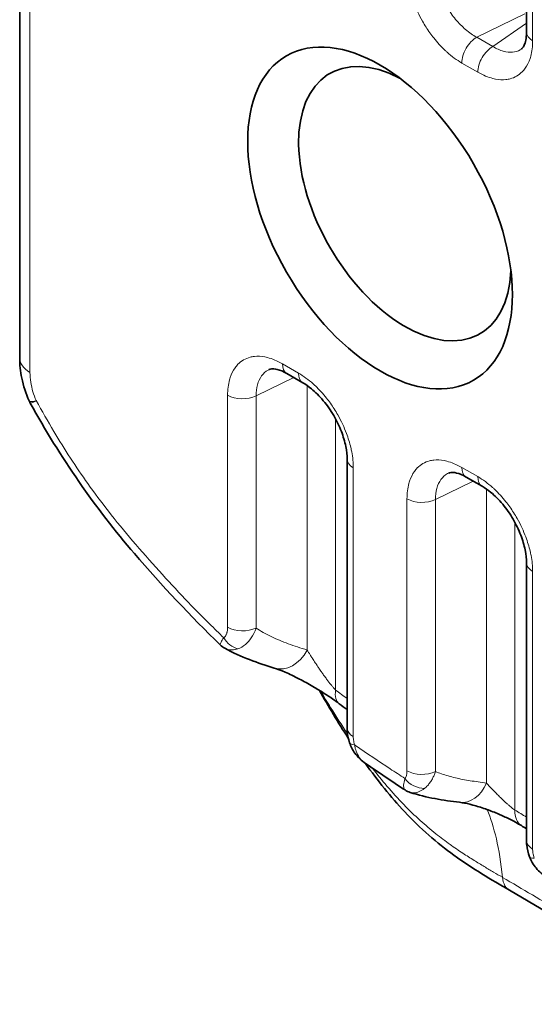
# Model space of a CAD drawing. Header units: millimetres. Extents: x 5 to 415, y 5 to 292.
# Tile 168 of 199: x 350.78 to 354.45, y 253.17 to 260.18. Entities that reach past the tile are written whole.
import ezdxf

# ---------------------------------------------------------------- set-up
doc = ezdxf.new("R2010")
doc.units = ezdxf.units.MM
doc.layers.add('Sichtbar (ISO)', color=7, linetype='Continuous', lineweight=35)
doc.layers.add('Sichtbar schmal (ISO)', color=7, linetype='Continuous', lineweight=18)

msp = doc.modelspace()

# ---------------------------------------------------------------- linework, layer by layer
at = {"layer": 'Sichtbar (ISO)'}
for p, q in [((350.78388583, 257.77132799), (350.78388583, 262.84550855)), ((354.39311023, 262.07717453), (354.39311023, 260.09014824)), ((353.67301404, 260.13431071), (353.67300339, 260.13430545)), ((352.68620124, 257.6618065), (352.80033784, 257.59590971)), ((353.1157393, 257.05133534), (353.1157393, 255.13840083)), ((353.96357216, 256.92431605), (354.07770876, 256.85841926)), ((354.39311023, 256.3138449), (354.39311023, 254.33799789)), ((352.77750207, 255.7098804), (352.77750501, 255.70987664)), ((353.56465348, 254.67977334), (353.56466661, 254.67976905))]:
    msp.add_line(p, q, dxfattribs=at)
msp.add_arc((351.07870564, 257.57059858), 0.25, 204.530220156, 208.832180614, dxfattribs=at)
msp.add_ellipse((353.35031182, 258.76818789), major_axis=(0.66641261, -1.15426051), ratio=0.5773502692, dxfattribs=at)
for centre, major_axis, ratio, start_param, end_param in [((353.52684625, 258.8701101), (0.53487062, -0.92642309), 0.5773502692, 2.4050427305, 7.0197352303), ((352.67047503, 255.80356313), (-0.07326569, -0.2390233), 0.7655221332, 6.2831434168, 6.2833471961), ((354.48780421, 254.65611303), (-0.13097607, -0.21294429), 0.5581912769, 6.282743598, 6.2831851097)]:
    msp.add_ellipse(centre, major_axis=major_axis, ratio=ratio, start_param=start_param, end_param=end_param, dxfattribs=at)
for points, knots in [([(354.35654084, 259.97024966), (354.36212602, 259.97409432), (354.36917489, 259.98070605), (354.38100808, 260.00667927), (354.385077, 260.01887008), (354.39118581, 260.04976928), (354.39310679, 260.06893856), (354.39311023, 260.09015633)], [0.000016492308, 0.000016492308, 0.000016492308, 0.000016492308, 0.030858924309, 0.030858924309, 0.047860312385, 0.047860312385, 0.065857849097, 0.065857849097, 0.065857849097, 0.065857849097]), ([(350.8512763, 257.46679142), (350.82736181, 257.51917549), (350.80974403, 257.57435488), (350.78884121, 257.67655192), (350.78388591, 257.7245983), (350.78388583, 257.77132783)], [0, 0, 0, 0, 0.034685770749, 0.034685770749, 0.065316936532, 0.065316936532, 0.065316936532, 0.065316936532]), ([(352.68620867, 257.66180221), (352.66105813, 257.67631713), (352.6372742, 257.68584157), (352.6007101, 257.69510499), (352.58689946, 257.69563783), (352.57030957, 257.6939158), (352.56553959, 257.69231327), (352.56178414, 257.69049482)], [0, 0, 0, 0, 0.024576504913, 0.024576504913, 0.04772768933, 0.04772768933, 0.066758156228, 0.066758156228, 0.066758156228, 0.066758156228]), ([(353.1157393, 257.05133534), (353.11573566, 257.07863479), (353.11255185, 257.11008264), (353.09910254, 257.1768971), (353.0884613, 257.21322669), (353.05996418, 257.28721814), (353.04141078, 257.32576983), (352.99828595, 257.39968078), (352.97300218, 257.43583441), (352.91947761, 257.50015735), (352.89052306, 257.5291227), (352.84112015, 257.56985977), (352.82005494, 257.58452168), (352.80033784, 257.59590971)], [0, 0, 0, 0, 0.02314546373, 0.02314546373, 0.04709409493, 0.04709409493, 0.07235672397, 0.07235672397, 0.09843884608, 0.09843884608, 0.12462204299, 0.12462204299, 0.14388897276, 0.14388897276, 0.14388897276, 0.14388897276]), ([(352.21196572, 255.73019141), (352.00221841, 255.93241905), (351.79813414, 256.15063531), (351.32518839, 256.70038224), (351.07024762, 257.06756322), (350.85969709, 257.45003632)], [0, 0, 0, 0, 0.18694814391, 0.18694814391, 0.4490101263, 0.4490101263, 0.4490101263, 0.4490101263]), ([(353.9635796, 256.92431176), (353.93842906, 256.93882668), (353.91464512, 256.94835112), (353.87808102, 256.95761454), (353.86427038, 256.95814739), (353.8476805, 256.95642535), (353.84291051, 256.95482283), (353.83915506, 256.95300437)], [0, 0, 0, 0, 0.024576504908, 0.024576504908, 0.047727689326, 0.047727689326, 0.066758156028, 0.066758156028, 0.066758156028, 0.066758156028]), ([(354.39311023, 256.3138449), (354.39310659, 256.34114435), (354.38992278, 256.37259219), (354.37647347, 256.43940665), (354.36583223, 256.47573625), (354.33733511, 256.54972769), (354.3187817, 256.58827938), (354.27565687, 256.66219033), (354.2503731, 256.69834397), (354.19684854, 256.76266691), (354.16789399, 256.79163225), (354.11849107, 256.83236933), (354.09742587, 256.84703123), (354.07770876, 256.85841926)], [0, 0, 0, 0, 0.02314546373, 0.02314546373, 0.04709409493, 0.04709409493, 0.07235672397, 0.07235672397, 0.09843884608, 0.09843884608, 0.12462204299, 0.12462204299, 0.14388897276, 0.14388897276, 0.14388897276, 0.14388897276]), ([(353.06022434, 255.31057592), (353.04609223, 255.32117758), (353.03005108, 255.33265315), (352.9940171, 255.35748375), (352.97337467, 255.37114198), (352.92627478, 255.40120285), (352.8992433, 255.41773834), (352.8398959, 255.45257777), (352.80718513, 255.47074311), (352.73975255, 255.50591275), (352.70481029, 255.52257404), (352.64422918, 255.54850753), (352.61743391, 255.55834525), (352.59723896, 255.56453076)], [0.00001271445, 0.00001271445, 0.00001271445, 0.00001271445, 0.01285575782, 0.01285575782, 0.02773616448, 0.02773616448, 0.04647535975, 0.04647535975, 0.06970984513, 0.06970984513, 0.09711005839, 0.09711005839, 0.12343224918, 0.12343224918, 0.12343224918, 0.12343224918]), ([(353.13329944, 255.03234396), (353.12378548, 255.06086246), (353.11807457, 255.09041689), (353.11593564, 255.12562633), (353.11573914, 255.13202863), (353.11573923, 255.13840174)], [0, 0, 0, 0, 0.018270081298, 0.018270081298, 0.022340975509, 0.022340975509, 0.022340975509, 0.022340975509]), ([(353.24703067, 254.8854301), (353.21761776, 254.90566757), (353.19113779, 254.93112685), (353.15465068, 254.98214966), (353.14187058, 255.00665154), (353.13329943, 255.03234397)], [0, 0, 0, 0, 0.021646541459, 0.021646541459, 0.038008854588, 0.038008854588, 0.038008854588, 0.038008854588]), ([(354.27170021, 253.98381115), (354.14235045, 254.05885164), (354.00896361, 254.13647758), (353.7562752, 254.3195806), (353.63653103, 254.42381471), (353.42643283, 254.64718488), (353.33270972, 254.76441418), (353.24572372, 254.88633403)], [0.00005671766, 0.00005671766, 0.00005671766, 0.00005671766, 0.11019725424, 0.11019725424, 0.20998634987, 0.20998634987, 0.29965062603, 0.29965062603, 0.29965062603, 0.29965062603]), ([(354.35677565, 254.44320105), (354.34483292, 254.45055973), (354.33080597, 254.45868246), (354.29857464, 254.47634711), (354.27961466, 254.48613534), (354.23614315, 254.50730556), (354.2108741, 254.51877287), (354.15713662, 254.54143653), (354.12810696, 254.55262223), (354.06936542, 254.57315907), (354.03928322, 254.58237357), (353.98265838, 254.59738335), (353.95583967, 254.60303475), (353.92763176, 254.60760704), (353.92166089, 254.60846938), (353.91614725, 254.60917417)], [0, 0, 0, 0, 0.01144425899, 0.01144425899, 0.02478010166, 0.02478010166, 0.0411490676, 0.0411490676, 0.05983323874, 0.05983323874, 0.08073051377, 0.08073051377, 0.10325963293, 0.10325963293, 0.10981596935, 0.10981596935, 0.10981596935, 0.10981596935]), ([(354.41442547, 254.2218175), (354.40415116, 254.24945068), (354.39751006, 254.27829133), (354.39364174, 254.31705418), (354.39311005, 254.32756804), (354.3931102, 254.33799864)], [0, 0, 0, 0, 0.017844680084, 0.017844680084, 0.024500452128, 0.024500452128, 0.024500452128, 0.024500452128]), ([(354.54160299, 254.07445777), (354.51137691, 254.09220096), (354.48365448, 254.11523023), (354.44139906, 254.16569711), (354.42517297, 254.19291109), (354.41442546, 254.22181756)], [0, 0, 0, 0, 0.021184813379, 0.021184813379, 0.039775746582, 0.039775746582, 0.039775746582, 0.039775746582])]:
    msp.add_open_spline(points, degree=3, knots=knots, dxfattribs=at)
for points in [[(352.21198911, 255.73021324), (352.21199265, 255.73020988), (352.21199621, 255.73020654), (352.21199977, 255.73020321)], [(352.24547252, 255.70545513), (352.23333517, 255.71217152), (352.22198814, 255.72055465), (352.21201508, 255.730145)], [(352.24550578, 255.70543264), (352.2454939, 255.70543921), (352.24548202, 255.70544578), (352.24547014, 255.70545236)], [(352.59720167, 255.56454218), (352.48125251, 255.60008999), (352.35991159, 255.64220247), (352.24550851, 255.70543467)], [(353.12397903, 255.06575728), (353.05185665, 255.17711985), (352.98364386, 255.29107216), (352.91808847, 255.40603054)], [(353.1157393, 255.26925774), (353.09722347, 255.28290733), (353.07871724, 255.29667562), (353.06022436, 255.31057593)], [(353.24722213, 254.88535691), (353.24716887, 254.8853934), (353.24711564, 254.88542991), (353.24706244, 254.88546644)], [(353.52837244, 254.69715044), (353.4345937, 254.75845755), (353.34083842, 254.82104513), (353.24719061, 254.88531952)], [(353.52840526, 254.69719177), (353.5284184, 254.69718322), (353.52843155, 254.69717468), (353.52844472, 254.69716617)], [(353.56465348, 254.67977334), (353.55193839, 254.68392348), (353.53966599, 254.68979975), (353.52846995, 254.69708909)], [(353.91614665, 254.60917425), (353.80214807, 254.62374682), (353.6821783, 254.64143837), (353.5646665, 254.6797687)], [(354.39311023, 254.42089316), (354.38101605, 254.42830505), (354.368922, 254.43573014), (354.35682812, 254.44316875)], [(371.46927834, 244.0512349), (365.73583333, 247.36144284), (359.97458172, 250.65412641), (354.27170038, 253.98381145)]]:
    msp.add_open_spline(points, degree=3, dxfattribs=at)
at = {"layer": 'Sichtbar schmal (ISO)'}
for p, q in [((350.85710874, 257.66926611), (350.85710787, 262.74344829)), ((354.43704421, 262.01593729), (354.43704421, 260.028911)), ((354.03857239, 260.05484493), (354.38241345, 260.22142022)), ((354.39311023, 260.1543494), (354.15271614, 259.988944)), ((354.15271615, 259.988944), (354.03857239, 260.05484493)), ((354.04664991, 259.80523214), (353.93250615, 259.87113307)), ((352.65513522, 257.73047307), (352.76927899, 257.66457214)), ((352.46722297, 257.50168903), (352.73708865, 257.63242664)), ((352.83117225, 255.69299443), (352.83117119, 257.57615377)), ((352.26473935, 255.85499574), (352.26474093, 257.50679421)), ((352.46721531, 255.8498926), (352.46722297, 257.50168903)), ((353.03365699, 255.40835599), (353.03365671, 257.33811882)), ((353.15967328, 256.99010477), (353.15967324, 255.07716361)), ((353.93250615, 256.99298262), (354.04664991, 256.92708169)), ((353.93526781, 256.96680905), (353.9352683, 256.96680899)), ((354.01445957, 256.8949362), (353.74459601, 256.7641996)), ((354.10854208, 256.83866335), (354.10854332, 254.74658731)), ((353.54211185, 254.83351732), (353.54211185, 256.76930376)), ((353.74459601, 254.82841317), (353.74459601, 256.76419961)), ((354.31102762, 256.6006284), (354.31102766, 254.55403242)), ((354.43704421, 256.25261432), (354.43704421, 254.27676064)), ((352.29308504, 255.69386536), (352.29308986, 255.69386322)), ((352.85482706, 255.65528123), (352.85487104, 255.65520376))]:
    msp.add_line(p, q, dxfattribs=at)
for centre, major_axis, ratio, start_param, end_param in [((354.54311023, 260.09014824), (-0.15, 0), 0.5773502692, 0, 0.7853981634), ((354.03857216, 259.93237031), (-0.075, -0.12990381), 0.5773502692, 3.9269887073, 5.4977871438), ((354.15271593, 259.86646938), (0.075, 0.12990381), 0.5773502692, 0.7853960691, 2.3561944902), ((351.03388583, 257.77132799), (-0.25, 0), 0.5773502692, 0, 0.785395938), ((352.76120124, 257.79171031), (-0.075, -0.12990381), 0.5773502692, 5.4977871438, 6.2831853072), ((352.875345, 257.72580938), (-0.075, -0.12990381), 0.5773502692, 5.4977871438, 6.2830897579), ((352.875345, 257.72580938), (-0.075, -0.12990381), 0.5773502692, 0.6703407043, 0.6705430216), ((352.37080694, 257.56803145), (-0.15, 0), 0.5773502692, 0.7853981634, 2.2689096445), ((353.2657393, 257.05134201), (-0.15, 0), 0.5773502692, 0.0000769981, 0.7853981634), ((354.03857216, 257.05421987), (-0.075, -0.12990381), 0.5773502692, 5.4977871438, 6.2831853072), ((354.15271593, 256.98831893), (-0.075, -0.12990381), 0.5773502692, 5.4977871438, 6.2830897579), ((354.15271593, 256.98831893), (-0.075, -0.12990381), 0.5773502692, 0.6703407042, 0.6705430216), ((353.64817787, 256.830541), (-0.15, 0), 0.5773502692, 0.7853981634, 2.2689280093), ((354.54311023, 256.31385156), (-0.15, 0), 0.5773502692, 0.0000769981, 0.7853981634), ((352.37080694, 255.91623213), (-0.15, 0), 0.5773502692, 0.7853832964, 2.2688952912), ((352.34331122, 255.84197582), (-0.07570892, 0.12949193), 0.8165461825, 1.5663361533, 2.479479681), ((352.67047503, 255.80356313), (-0.07326569, -0.2390233), 0.7655221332, 0.0001618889, 1.334114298), ((353.21042703, 255.51042377), (-0.15019983, -0.19984997), 0.4847067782, 5.5622446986, 6.283155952), ((353.2657393, 255.13840083), (-0.15, 0), 0.5773502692, 0, 0.7853976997), ((353.27560274, 255.07977568), (-0.14230431, -0.04742871), 0.2723355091, 0.0000773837, 0.6436383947), ((353.64817787, 254.89475457), (0.15, 0), 0.5773502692, 3.926990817, 5.410520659), ((353.63357093, 254.84013305), (-0.11774873, 0.09292596), 0.7959966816, 1.2638417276, 2.3698331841), ((353.94784636, 254.85715636), (-0.03169954, -0.24798213), 0.7426759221, 6.2831844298, 7.4887110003), ((354.48780421, 254.65611303), (-0.13097607, -0.21294429), 0.5581912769, 5.5137720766, 6.282743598), ((354.54311023, 254.33799789), (-0.15, 0), 0.5773502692, 0, 0.7853981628), ((354.55497192, 254.27422624), (-0.14054367, -0.05241619), 0.2299267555, 6.2829547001, 6.9179817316)]:
    msp.add_ellipse(centre, major_axis=major_axis, ratio=ratio, start_param=start_param, end_param=end_param, dxfattribs=at)
for points, knots in [([(353.93250615, 259.87113307), (353.89598692, 259.8926596), (353.8612197, 259.9181909), (353.82783314, 259.9480325), (353.82263468, 259.95267899), (353.81747105, 259.95743338), (353.81234188, 259.962299), (353.78479804, 259.98842758), (353.75819561, 260.01766411), (353.7331205, 260.04927393), (353.7235371, 260.06135481), (353.71417562, 260.07378399), (353.70506299, 260.08651599), (353.68639269, 260.1126018), (353.6688139, 260.13994231), (353.65253148, 260.16860103), (353.64007292, 260.19052936), (353.62837711, 260.2132323), (353.61761194, 260.23667459), (353.6080612, 260.25747234), (353.5991399, 260.27887773), (353.59112218, 260.3003322), (353.57829173, 260.33466503), (353.56782982, 260.36909178), (353.55992549, 260.40143585), (353.55743386, 260.41163148), (353.55522763, 260.42161113), (353.55328689, 260.43140366), (353.54522363, 260.47208907), (353.54154013, 260.50963407), (353.54211185, 260.54560044)], [0, 0, 0, 0, 0.173054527, 0.173054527, 0.173054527, 0.2, 0.2, 0.2, 0.3446981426, 0.3446981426, 0.3446981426, 0.4, 0.4, 0.4, 0.5133045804, 0.5133045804, 0.5133045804, 0.6, 0.6, 0.6, 0.6769152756, 0.6769152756, 0.6769152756, 0.8, 0.8, 0.8, 0.83879925, 0.83879925, 0.83879925, 1, 1, 1, 1]), ([(354.03857239, 260.05484493), (354.01203473, 260.06920663), (353.98539303, 260.08765345), (353.95974766, 260.10945243), (353.93475959, 260.13069268), (353.91071744, 260.15511546), (353.88841955, 260.18189976), (353.86626469, 260.20851226), (353.84583178, 260.23745607), (353.82783828, 260.26774374), (353.80962386, 260.29840328), (353.7939091, 260.33043988), (353.78126105, 260.36271226), (353.76881999, 260.39445649), (353.75934608, 260.42642885), (353.75317366, 260.45754095), (353.74748314, 260.48622405), (353.74459873, 260.51417598), (353.74459601, 260.54049629)], [0.0000000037, 0.0000000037, 0.0000000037, 0.0000000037, 0.17315506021, 0.17315506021, 0.17315506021, 0.34187205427, 0.34187205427, 0.34187205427, 0.50950682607, 0.50950682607, 0.50950682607, 0.67919978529, 0.67919978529, 0.67919978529, 0.84611567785, 0.84611567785, 0.84611567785, 0.99999999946, 0.99999999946, 0.99999999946, 0.99999999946]), ([(354.43704421, 260.028911), (354.43696943, 259.98872116), (354.43248771, 259.95267264), (354.42364674, 259.92002289), (354.42208169, 259.91424316), (354.42037474, 259.90857425), (354.4185216, 259.90301529), (354.41000192, 259.87745829), (354.39855521, 259.85410526), (354.38425753, 259.83401759), (354.37787731, 259.82505363), (354.37093294, 259.81673932), (354.36346346, 259.80914349), (354.35125848, 259.79673206), (354.33763907, 259.78619703), (354.32297873, 259.77773429), (354.30856082, 259.76941149), (354.29313992, 259.76309183), (354.2771816, 259.75867523), (354.26706279, 259.75587476), (354.25670597, 259.75390105), (354.24608201, 259.75272553), (354.22291427, 259.75016207), (354.1984871, 259.75131664), (354.17225727, 259.75659557), (354.16605473, 259.75784387), (354.15975039, 259.75932195), (354.15334801, 259.761027), (354.1202598, 259.76983887), (354.08461607, 259.78456413), (354.04664991, 259.80523214)], [0, 0, 0, 0, 0.1699203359, 0.1699203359, 0.1699203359, 0.2, 0.2, 0.2, 0.338289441, 0.338289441, 0.338289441, 0.4, 0.4, 0.4, 0.5008337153, 0.5008337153, 0.5008337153, 0.6, 0.6, 0.6, 0.662879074, 0.662879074, 0.662879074, 0.8, 0.8, 0.8, 0.8324248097, 0.8324248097, 0.8324248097, 1, 1, 1, 1]), ([(354.35653158, 259.97024329), (354.35368186, 259.96828259), (354.33485172, 259.95643773), (354.29422934, 259.94401444), (354.22736773, 259.9510793), (354.1780893, 259.97331541), (354.15271615, 259.988944)], [0.4690822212, 0.4690822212, 0.4690822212, 0.4690822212, 0.49844882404, 0.65834685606, 0.8233253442, 0.99999998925, 0.99999998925, 0.99999998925, 0.99999998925]), ([(352.26474093, 257.50679421), (352.26481077, 257.54698119), (352.26929613, 257.58303182), (352.27813839, 257.61568231), (352.27970367, 257.62146218), (352.28141078, 257.62713117), (352.28326402, 257.6326902), (352.29178416, 257.65824747), (352.30323019, 257.6816001), (352.31752763, 257.70168763), (352.32390775, 257.71065153), (352.33085208, 257.71896582), (352.33832159, 257.72656167), (352.35052662, 257.73897312), (352.3641462, 257.74950826), (352.37880653, 257.75797099), (352.39322443, 257.76629378), (352.40864496, 257.77261322), (352.42460348, 257.77702994), (352.43472242, 257.77983048), (352.44507959, 257.7818044), (352.45570389, 257.78298012), (352.47887238, 257.78554401), (352.50329908, 257.78438916), (352.52952844, 257.77910996), (352.53573086, 257.7778616), (352.54203521, 257.77638352), (352.54843771, 257.77467855), (352.58152657, 257.76586705), (352.61716285, 257.75113749), (352.65513522, 257.73047307)], [0, 0, 0, 0, 0.1699203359, 0.1699203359, 0.1699203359, 0.2, 0.2, 0.2, 0.338289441, 0.338289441, 0.338289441, 0.4, 0.4, 0.4, 0.5008337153, 0.5008337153, 0.5008337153, 0.6, 0.6, 0.6, 0.662879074, 0.662879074, 0.662879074, 0.8, 0.8, 0.8, 0.8324248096, 0.8324248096, 0.8324248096, 1, 1, 1, 1]), ([(352.46722297, 257.50168903), (352.46722611, 257.53022951), (352.47403605, 257.58390138), (352.50382544, 257.64726231), (352.53767694, 257.6779027), (352.5588137, 257.68905582), (352.56177747, 257.69049159)], [0, 0, 0, 0, 0.16687974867, 0.33411370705, 0.49844882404, 0.52466173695, 0.52466173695, 0.52466173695, 0.52466173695]), ([(350.9019183, 257.46858225), (350.89270179, 257.48880578), (350.88477478, 257.50971243), (350.87815578, 257.53170994), (350.87153679, 257.55370745), (350.86622581, 257.57679581), (350.86261882, 257.59987559), (350.85901182, 257.62295537), (350.85710881, 257.64602658), (350.85710874, 257.66926608)], [0, 0, 0, 0, 0.3333333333, 0.3333333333, 0.3333333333, 0.6666666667, 0.6666666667, 0.6666666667, 1, 1, 1, 1]), ([(352.76927899, 257.66457214), (352.80579306, 257.64304263), (352.84056424, 257.61751361), (352.873952, 257.58767271), (352.87915065, 257.58302633), (352.88431443, 257.57827203), (352.88944371, 257.57340646), (352.91698813, 257.54727822), (352.94358982, 257.51804127), (352.96866464, 257.48643128), (352.97824793, 257.47435033), (352.98760937, 257.46192113), (352.99672202, 257.44918914), (353.01539235, 257.42310335), (353.03297151, 257.39576306), (353.04925394, 257.36710434), (353.0617125, 257.34517601), (353.07340784, 257.3224728), (353.08417314, 257.29903059), (353.093724, 257.2782329), (353.10264603, 257.25682794), (353.11066421, 257.23537373), (353.12349542, 257.20104134), (353.13395617, 257.16661392), (353.14185999, 257.13426955), (353.14435146, 257.12407383), (353.14655783, 257.11409426), (353.14849871, 257.10430181), (353.15656257, 257.06361675), (353.16024239, 257.02606963), (353.15967328, 256.99010477)], [0, 0, 0, 0, 0.173054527, 0.173054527, 0.173054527, 0.2, 0.2, 0.2, 0.3446981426, 0.3446981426, 0.3446981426, 0.4, 0.4, 0.4, 0.5133045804, 0.5133045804, 0.5133045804, 0.6, 0.6, 0.6, 0.6769152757, 0.6769152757, 0.6769152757, 0.8, 0.8, 0.8, 0.83879925, 0.83879925, 0.83879925, 1, 1, 1, 1]), ([(350.90190584, 257.46857849), (350.8864638, 257.46230581), (350.87217689, 257.46176599), (350.86322808, 257.4624487), (350.85633967, 257.46297422), (350.85247488, 257.4641524), (350.85127977, 257.46677842)], [0.00017248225, 0.00017248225, 0.00017248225, 0.00017248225, 0.33333333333, 0.33333333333, 0.33333333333, 0.58978657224, 0.58978657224, 0.58978657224, 0.58978657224]), ([(350.85969721, 257.45003592), (350.85998608, 257.44951071), (350.86299174, 257.45077792), (350.86914275, 257.45297849), (350.87655019, 257.45562854), (350.88867212, 257.45971845), (350.90191904, 257.46858102)], [0.3899468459, 0.3899468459, 0.3899468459, 0.3899468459, 0.66666666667, 0.66666666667, 0.66666666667, 0.99990957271, 0.99990957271, 0.99990957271, 0.99990957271]), ([(352.23723816, 255.78073383), (352.20308725, 255.81333654), (352.11082699, 255.90297407), (351.95704454, 256.06002802), (351.77413421, 256.2577079), (351.59019714, 256.4656201), (351.420235, 256.67258266), (351.27275892, 256.86933369), (351.14369118, 257.05895776), (351.02126704, 257.25581377), (350.94275758, 257.39436788), (350.9019183, 257.46858225)], [0, 0, 0, 0, 0.06827542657, 0.18529020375, 0.31328126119, 0.44631391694, 0.57241618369, 0.68461379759, 0.78475678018, 0.88599937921, 0.9999999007, 0.9999999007, 0.9999999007, 0.9999999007]), ([(353.54211185, 256.76930376), (353.5421817, 256.80949075), (353.54666705, 256.84554137), (353.55550932, 256.87819187), (353.55707459, 256.88397173), (353.5587817, 256.88964073), (353.56063494, 256.89519975), (353.56915509, 256.92075702), (353.58060112, 256.94410965), (353.59489856, 256.96419718), (353.60127867, 256.97316108), (353.608223, 256.98147538), (353.61569252, 256.98907122), (353.62789754, 257.00148267), (353.64151713, 257.01201781), (353.65617746, 257.02048055), (353.67059536, 257.02880334), (353.68601588, 257.03512278), (353.70197441, 257.0395395), (353.71209334, 257.04234004), (353.72245051, 257.04431395), (353.73307481, 257.04548967), (353.75624331, 257.04805357), (353.78067, 257.04689872), (353.80689936, 257.04161952), (353.81310179, 257.04037115), (353.81940613, 257.03889307), (353.82580863, 257.0371881), (353.85889749, 257.0283766), (353.89453377, 257.01364704), (353.93250615, 256.99298262)], [0, 0, 0, 0, 0.169920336, 0.169920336, 0.169920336, 0.2, 0.2, 0.2, 0.3382894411, 0.3382894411, 0.3382894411, 0.4, 0.4, 0.4, 0.5008337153, 0.5008337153, 0.5008337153, 0.6, 0.6, 0.6, 0.662879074, 0.662879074, 0.662879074, 0.8, 0.8, 0.8, 0.8324248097, 0.8324248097, 0.8324248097, 1, 1, 1, 1]), ([(353.74459601, 256.7641996), (353.74459914, 256.79274008), (353.75140591, 256.84641042), (353.78119658, 256.90977197), (353.81504774, 256.94041215), (353.83618433, 256.95156522), (353.83914797, 256.95300094)], [0, 0, 0, 0, 0.16687974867, 0.33411370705, 0.49844882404, 0.5246607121, 0.5246607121, 0.5246607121, 0.5246607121]), ([(354.04664991, 256.92708169), (354.08316398, 256.90555218), (354.11793516, 256.88002317), (354.15132293, 256.85018226), (354.15652157, 256.84553588), (354.16168535, 256.84078158), (354.16681463, 256.83591602), (354.19435905, 256.80978778), (354.22096074, 256.78055083), (354.24603557, 256.74894084), (354.25561886, 256.73685989), (354.2649803, 256.72443069), (354.27409294, 256.7116987), (354.29276327, 256.6856129), (354.31034244, 256.65827261), (354.32662486, 256.62961389), (354.33908342, 256.60768556), (354.35077876, 256.58498235), (354.36154406, 256.56154014), (354.37109493, 256.54074245), (354.38001696, 256.51933749), (354.38803514, 256.49788328), (354.40086634, 256.46355089), (354.41132709, 256.42912347), (354.41923091, 256.39677911), (354.42172239, 256.38658339), (354.42392875, 256.37660381), (354.42586963, 256.36681136), (354.43393349, 256.3261263), (354.43761332, 256.28857919), (354.43704421, 256.25261432)], [0, 0, 0, 0, 0.173054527, 0.173054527, 0.173054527, 0.2, 0.2, 0.2, 0.3446981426, 0.3446981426, 0.3446981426, 0.4, 0.4, 0.4, 0.5133045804, 0.5133045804, 0.5133045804, 0.6, 0.6, 0.6, 0.6769152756, 0.6769152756, 0.6769152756, 0.8, 0.8, 0.8, 0.83879925, 0.83879925, 0.83879925, 1, 1, 1, 1]), ([(352.26473935, 255.85499568), (352.26473942, 255.85440588), (352.26473695, 255.85381945), (352.26473194, 255.85323634), (352.26468878, 255.84820415), (352.26445867, 255.84341951), (352.2640547, 255.83885893), (352.26363307, 255.83409888), (352.2630221, 255.82958259), (352.26222346, 255.82529319), (352.26197458, 255.82395646), (352.26170737, 255.82264184), (352.26142164, 255.82134912), (352.26073798, 255.81825601), (352.25995415, 255.81528294), (352.25907344, 255.81244969), (352.2577073, 255.80805485), (352.25610736, 255.80399787), (352.25430171, 255.80033987), (352.25355479, 255.7988267), (352.25277284, 255.7973815), (352.25195872, 255.79600743), (352.25051632, 255.79357295), (352.24896684, 255.79137418), (352.24730981, 255.78939168), (352.24431302, 255.78580628), (352.24097091, 255.78291721), (352.23723834, 255.78073436)], [0, 0, 0, 0, 0.0155439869, 0.0155439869, 0.0155439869, 0.1496885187, 0.1496885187, 0.1496885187, 0.2897005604, 0.2897005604, 0.2897005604, 0.3333333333, 0.3333333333, 0.3333333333, 0.4377343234, 0.4377343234, 0.4377343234, 0.5996775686, 0.5996775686, 0.5996775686, 0.6666666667, 0.6666666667, 0.6666666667, 0.7853528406, 0.7853528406, 0.7853528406, 1, 1, 1, 1]), ([(352.3380175, 255.7018403), (352.3567819, 255.70810084), (352.3752903, 255.71876668), (352.39098422, 255.73181525), (352.40667815, 255.74486381), (352.41965638, 255.75964893), (352.43264673, 255.77905996), (352.44563455, 255.79846721), (352.45821676, 255.8230252), (352.46720459, 255.84988081)], [0, 0, 0, 0, 0.33333333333, 0.33333333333, 0.33333333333, 0.66666666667, 0.66666666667, 0.66666666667, 0.99993526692, 0.99993526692, 0.99993526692, 0.99993526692]), ([(352.83117225, 255.69299443), (352.78470228, 255.70724157), (352.69500039, 255.73636484), (352.57207862, 255.78747898), (352.5004761, 255.8279346), (352.46720982, 255.84989644)], [0, 0, 0, 0, 0.33333333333, 0.66666666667, 0.99999827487, 0.99999827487, 0.99999827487, 0.99999827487]), ([(352.23723819, 255.78073415), (352.22850245, 255.76837275), (352.22202391, 255.75760406), (352.21783119, 255.74970999), (352.21363844, 255.74181588), (352.21139273, 255.73655376), (352.21117064, 255.73315226), (352.21108299, 255.73180982), (352.21136082, 255.73080837), (352.21198911, 255.73021324)], [0.0000019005, 0.0000019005, 0.0000019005, 0.0000019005, 0.33333333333, 0.33333333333, 0.33333333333, 0.66666666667, 0.66666666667, 0.66666666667, 0.7982201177, 0.7982201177, 0.7982201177, 0.7982201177]), ([(352.3380175, 255.7018403), (352.33196951, 255.70022837), (352.32568036, 255.69869643), (352.3188492, 255.69719425), (352.31793805, 255.69699389), (352.31701645, 255.69679491), (352.31608865, 255.6966006), (352.31006043, 255.69533811), (352.303804, 255.69434434), (352.29825245, 255.69401697), (352.29767222, 255.69398275), (352.29709978, 255.69395493), (352.29653366, 255.69393288), (352.29084967, 255.69371151), (352.2857662, 255.6939963), (352.28005313, 255.69468856), (352.27850676, 255.69487594), (352.27691642, 255.69509926), (352.27529302, 255.69536549), (352.27032142, 255.69618081), (352.26504176, 255.69740555), (352.25975194, 255.69918501), (352.25804334, 255.69975977), (352.25633364, 255.70039125), (352.2546189, 255.7010884), (352.25160232, 255.70231483), (352.24856647, 255.70374012), (352.24550578, 255.70543264)], [0, 0, 0, 0, 0.16666666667, 0.16666666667, 0.16666666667, 0.18889688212, 0.18889688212, 0.18889688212, 0.33333333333, 0.33333333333, 0.33333333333, 0.34842943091, 0.34842943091, 0.34842943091, 0.5, 0.5, 0.5, 0.54102603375, 0.54102603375, 0.54102603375, 0.66666666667, 0.66666666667, 0.66666666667, 0.70724812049, 0.70724812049, 0.70724812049, 0.77863927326, 0.77863927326, 0.77863927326, 0.77863927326]), ([(353.03365699, 255.40835603), (353.02904839, 255.41311742), (353.0242119, 255.4183798), (353.01918994, 255.42410139), (353.01494513, 255.42893756), (353.01056603, 255.43410239), (353.00607353, 255.43953028), (353.00525103, 255.44052404), (353.0044247, 255.44152662), (353.00359445, 255.44253776), (352.99822937, 255.44907172), (352.99270761, 255.45595835), (352.98707223, 255.46319286), (352.98261271, 255.46891784), (352.97808194, 255.47486197), (352.97348364, 255.4810003), (352.97227119, 255.48261882), (352.97105405, 255.48425081), (352.96983201, 255.48589612), (352.96397534, 255.49378135), (352.95800941, 255.50196717), (352.95193597, 255.51044791), (352.9472413, 255.51700338), (352.94248256, 255.52373575), (352.93765563, 255.53064277), (352.93623802, 255.53267128), (352.93481456, 255.5347148), (352.93338506, 255.53677351), (352.92708815, 255.54584206), (352.92067456, 255.55520153), (352.91415016, 255.56484079), (352.90997903, 255.57100329), (352.90576295, 255.57728091), (352.90149904, 255.58367153), (352.89909343, 255.58727697), (352.89667266, 255.59091825), (352.89423663, 255.59459531), (352.88748278, 255.6047899), (352.8806106, 255.61525703), (352.87364713, 255.62598076), (352.87113709, 255.62984622), (352.86861603, 255.63374451), (352.86608389, 255.63767535), (352.86159126, 255.6446496), (352.85706282, 255.65172738), (352.85251268, 255.65889505), (352.84539799, 255.67010257), (352.83822633, 255.68153311), (352.83117225, 255.69299443)], [0, 0, 0, 0, 0.0909090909, 0.0909090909, 0.0909090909, 0.1677499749, 0.1677499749, 0.1677499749, 0.1818181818, 0.1818181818, 0.1818181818, 0.2727272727, 0.2727272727, 0.2727272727, 0.3446676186, 0.3446676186, 0.3446676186, 0.3636363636, 0.3636363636, 0.3636363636, 0.4545454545, 0.4545454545, 0.4545454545, 0.5248167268, 0.5248167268, 0.5248167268, 0.5454545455, 0.5454545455, 0.5454545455, 0.6363636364, 0.6363636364, 0.6363636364, 0.6944830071, 0.6944830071, 0.6944830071, 0.7272727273, 0.7272727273, 0.7272727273, 0.8181818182, 0.8181818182, 0.8181818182, 0.8509508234, 0.8509508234, 0.8509508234, 0.9090909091, 0.9090909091, 0.9090909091, 1, 1, 1, 1]), ([(353.11825696, 255.0984261), (353.07733492, 255.15909507), (353.01285518, 255.25901407), (352.95088126, 255.36103709), (352.92762386, 255.40013241)], [0.413250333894, 0.413250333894, 0.413250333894, 0.413250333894, 0.466766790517, 0.499655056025, 0.499655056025, 0.499655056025, 0.499655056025]), ([(353.16952235, 255.01857965), (353.16950771, 255.01859954), (353.16503243, 255.02467948), (353.16529196, 255.03616561), (353.16097577, 255.05270139), (353.15993202, 255.06616451), (353.15967323, 255.07406226), (353.15967324, 255.07716361)], [0, 0, 0, 0, 0.0003001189, 0.3060302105, 0.5810995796, 0.8332406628, 1, 1, 1, 1]), ([(353.52748101, 254.77886468), (353.49236573, 254.80168451), (353.37472046, 254.87889226), (353.25531672, 254.95779731), (353.17137265, 255.01729874), (353.16952235, 255.01857965)], [0, 0, 0, 0, 0.2936578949, 0.9844525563, 1, 1, 1, 1]), ([(353.24706244, 254.88546644), (353.2390863, 254.8909433), (353.2317432, 254.89691353), (353.22512771, 254.90323552), (353.20968958, 254.91798874), (353.19784153, 254.93414024), (353.18843388, 254.95328146), (353.18252723, 254.96529937), (353.17771144, 254.97859759), (353.17425495, 254.99272973), (353.1722062, 255.00110621), (353.17062886, 255.0097683), (353.16952235, 255.01857965)], [0.1904946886, 0.1904946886, 0.1904946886, 0.1904946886, 0.33333333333, 0.33333333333, 0.33333333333, 0.66666666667, 0.66666666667, 0.66666666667, 0.87595156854, 0.87595156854, 0.87595156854, 1, 1, 1, 1]), ([(354.22189032, 254.07532595), (354.22166509, 254.07545776), (354.20036864, 254.08785319), (354.15771056, 254.11292106), (354.09048253, 254.15268999), (354.01727903, 254.19720111), (353.93586034, 254.24895268), (353.84465351, 254.31100155), (353.74336259, 254.38706998), (353.63290062, 254.48070551), (353.51653854, 254.59340272), (353.4030137, 254.7184965), (353.32993902, 254.80842834), (353.29620824, 254.8518354)], [0, 0, 0, 0, 0.00023203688, 0.02160140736, 0.04452562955, 0.0697348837, 0.09795925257, 0.12992480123, 0.16632903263, 0.20696468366, 0.25049584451, 0.29700465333, 0.33825409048, 0.33825409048, 0.33825409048, 0.33825409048]), ([(353.52748101, 254.77886468), (353.5274881, 254.77887635), (353.52748985, 254.77887924), (353.52749092, 254.77888099), (353.52765555, 254.77915186), (353.52778939, 254.77936839), (353.52794049, 254.77961012), (353.52978768, 254.78256531), (353.53182101, 254.78536634), (353.53350364, 254.78861343), (353.53514576, 254.79178236), (353.53645594, 254.79537956), (353.53758161, 254.79917317), (353.53861707, 254.80266278), (353.53949642, 254.80631857), (353.54018479, 254.81015585), (353.54083814, 254.81379795), (353.54131945, 254.81760353), (353.54163903, 254.82153665), (353.54195397, 254.82541267), (353.54211186, 254.82941255), (353.54211185, 254.83351732)], [0, 0, 0, 0, 0.0001137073, 0.0001137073, 0.0001137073, 0.0177129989, 0.0177129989, 0.0177129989, 0.2328726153, 0.2328726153, 0.2328726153, 0.4428529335, 0.4428529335, 0.4428529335, 0.636005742, 0.636005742, 0.636005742, 0.8193335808, 0.8193335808, 0.8193335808, 1, 1, 1, 1]), ([(353.66637651, 254.70816911), (353.67457019, 254.71440547), (353.68245719, 254.72159191), (353.68971855, 254.72940163), (353.69283099, 254.73274911), (353.69582997, 254.73620816), (353.69869854, 254.73974646), (353.70207621, 254.74391271), (353.70526438, 254.74818153), (353.70832678, 254.75259729), (353.71354908, 254.76012746), (353.71841512, 254.76807951), (353.72309866, 254.77680306), (353.72344296, 254.77744433), (353.72378618, 254.77808983), (353.72412838, 254.77873971), (353.727937, 254.78597294), (353.7316232, 254.79375339), (353.73503674, 254.80195413), (353.73854855, 254.81039094), (353.74177094, 254.81927151), (353.74459601, 254.82841317)], [0, 0, 0, 0, 0.2333236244, 0.2333236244, 0.2333236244, 0.3333333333, 0.3333333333, 0.3333333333, 0.4510916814, 0.4510916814, 0.4510916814, 0.6519046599, 0.6519046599, 0.6519046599, 0.6666666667, 0.6666666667, 0.6666666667, 0.8309685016, 0.8309685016, 0.8309685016, 1, 1, 1, 1]), ([(354.10854333, 254.74658733), (354.06922116, 254.75161393), (354.03025907, 254.75691154), (353.99198308, 254.76315379), (353.95616349, 254.76899543), (353.92094477, 254.77566436), (353.8866225, 254.78368907), (353.85258564, 254.79164706), (353.81943039, 254.80093837), (353.78748542, 254.81205459), (353.77292943, 254.81711979), (353.75862472, 254.82256388), (353.74459601, 254.82841317)], [0.00000001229, 0.00000001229, 0.00000001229, 0.00000001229, 0.30425319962, 0.30425319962, 0.30425319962, 0.5889806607, 0.5889806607, 0.5889806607, 0.87134044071, 0.87134044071, 0.87134044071, 0.99999999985, 0.99999999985, 0.99999999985, 0.99999999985]), ([(353.52748101, 254.77886468), (353.52194177, 254.76073585), (353.5191443, 254.74443296), (353.51848963, 254.73206057), (353.51783497, 254.71968817), (353.51886161, 254.71087179), (353.52221262, 254.70429158), (353.52374443, 254.70128364), (353.52584303, 254.69885965), (353.52840526, 254.69719177)], [0, 0, 0, 0, 0.33333333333, 0.33333333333, 0.33333333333, 0.66666666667, 0.66666666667, 0.66666666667, 0.81903992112, 0.81903992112, 0.81903992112, 0.81903992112]), ([(354.31102726, 254.55403266), (354.3076234, 254.55635863), (354.30405775, 254.55889156), (354.30036015, 254.56162664), (354.29657515, 254.56442637), (354.2926519, 254.56743791), (354.28861941, 254.57063321), (354.28421161, 254.57412591), (354.27967328, 254.57783817), (354.27504323, 254.58172749), (354.26998411, 254.58597724), (354.26481547, 254.59043839), (354.25958287, 254.59505513), (354.25385119, 254.60011221), (354.24804276, 254.60535597), (354.24220894, 254.61071847), (354.23582705, 254.61658478), (354.22941476, 254.62259319), (354.223027, 254.62866795), (354.21602245, 254.63532927), (354.20904739, 254.64207038), (354.2021603, 254.64881174), (354.19457841, 254.6562332), (354.18710314, 254.66365496), (354.17979802, 254.67099818), (354.17172972, 254.67910859), (354.16386899, 254.68712319), (354.1562889, 254.69496724), (354.14789459, 254.70365388), (354.13984445, 254.71213137), (354.13221943, 254.7203408), (354.12376759, 254.72944043), (354.11583807, 254.73821073), (354.10854329, 254.74658727)], [0, 0, 0, 0, 0.05862134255, 0.05862134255, 0.05862134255, 0.11862840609, 0.11862840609, 0.11862840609, 0.18422052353, 0.18422052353, 0.18422052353, 0.2558910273, 0.2558910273, 0.2558910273, 0.33439747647, 0.33439747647, 0.33439747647, 0.42027943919, 0.42027943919, 0.42027943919, 0.51445398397, 0.51445398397, 0.51445398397, 0.61812930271, 0.61812930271, 0.61812930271, 0.73263602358, 0.73263602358, 0.73263602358, 0.85944271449, 0.85944271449, 0.85944271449, 0.99999975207, 0.99999975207, 0.99999975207, 0.99999975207]), ([(353.56466661, 254.67976905), (353.56797859, 254.67868879), (353.57706728, 254.67647956), (353.59246744, 254.67583889), (353.61077905, 254.67898645), (353.62901543, 254.68542122), (353.64750625, 254.69496058), (353.66002897, 254.70339231), (353.66637158, 254.70816905)], [0.24907175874, 0.24907175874, 0.24907175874, 0.24907175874, 0.33732136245, 0.48396731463, 0.61946390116, 0.74805793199, 0.87277976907, 1, 1, 1, 1]), ([(354.43704421, 254.27676064), (354.43704421, 254.27264175), (354.43719495, 254.26855662), (354.43749026, 254.26449935), (354.43773603, 254.26112265), (354.43808214, 254.25776508), (354.43852869, 254.25442301), (354.43876492, 254.25265508), (354.43902874, 254.25089111), (354.43931793, 254.24913503), (354.44023229, 254.24358268), (354.44140125, 254.23811168), (354.44274359, 254.23282786), (354.44281573, 254.23254389), (354.44288839, 254.23226046), (354.44296156, 254.23197757), (354.44468048, 254.2253321), (354.44667634, 254.2189846), (354.44895415, 254.21285803)], [0.00000092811, 0.00000092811, 0.00000092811, 0.00000092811, 0.18192521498, 0.18192521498, 0.18192521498, 0.33333333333, 0.33333333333, 0.33333333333, 0.41342713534, 0.41342713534, 0.41342713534, 0.66666666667, 0.66666666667, 0.66666666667, 0.68027686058, 0.68027686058, 0.68027686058, 1, 1, 1, 1]), ([(354.22189031, 254.07532594), (354.22412452, 254.0528932), (354.23029832, 254.03224528), (354.23995703, 254.01600161), (354.24399226, 254.0092153), (354.24861031, 254.00316321), (354.25375373, 253.99788516), (354.25917373, 253.99232329), (354.26517687, 253.98762043), (354.2717003, 253.98381152)], [0, 0, 0, 0, 0.25, 0.25, 0.25, 0.35444550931, 0.35444550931, 0.35444550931, 0.46450755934, 0.46450755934, 0.46450755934, 0.46450755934]), ([(354.22189037, 254.07532598), (354.3640486, 253.99107322), (354.50640003, 253.90794437), (354.64892532, 253.82485013), (354.68465766, 253.80401768), (354.72040119, 253.78318747), (354.7561565, 253.76234275), (354.86891641, 253.69660569), (354.98179275, 253.63072693), (355.09475202, 253.56489205), (355.16049036, 253.52657845), (355.2262567, 253.48827969), (355.29204267, 253.45003277), (355.393252, 253.39119125), (355.49451007, 253.33247068), (355.59580501, 253.27383167), (355.78038598, 253.16697891), (355.96508951, 253.060397), (356.14982839, 252.95382392), (356.22197082, 252.91220605), (356.29411864, 252.87058952), (356.36627234, 252.82896068), (356.49711496, 252.75347144), (356.62797037, 252.67794595), (356.75883099, 252.60239458), (356.98051167, 252.47440894), (357.20220731, 252.34634907), (357.42390008, 252.2183238), (357.42972725, 252.21495866), (357.43555442, 252.21159356), (357.44138159, 252.20822847), (357.67645805, 252.07247615), (357.91153634, 251.93676262), (358.14661699, 251.8010566), (358.26993015, 251.72987109), (358.39324396, 251.65868764), (358.51655994, 251.58750206), (358.65425035, 251.50801869), (358.79194304, 251.42853295), (358.92963761, 251.34904475), (359.21238403, 251.18582114), (359.49513841, 251.02258713), (359.77789917, 250.859346), (360.08444692, 250.68237236), (360.39100218, 250.50539034), (360.6975624, 250.32840323), (361.0299584, 250.13650029), (361.36236025, 249.94459137), (361.69476488, 249.7526809), (362.05513974, 249.54462211), (362.41551789, 249.3365615), (362.77589532, 249.1285047), (362.78987708, 249.12043261), (362.80385883, 249.11236052), (362.81784059, 249.10428844), (363.19475042, 248.88668727), (363.57165941, 248.66909042), (363.94856413, 248.45149875), (364.37304668, 248.20643983), (364.79752381, 247.96138748), (365.22199068, 247.71634284), (365.68308469, 247.45015337), (366.14416659, 247.18397301), (366.60523015, 246.91780325), (367.6383177, 246.32140681), (368.67131319, 245.72506361), (369.70414668, 245.12879038), (370.27587536, 244.79872119), (370.84755441, 244.46867344), (371.41917191, 244.13864999)], [0, 0, 0, 0, 0.0249844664, 0.0249844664, 0.0249844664, 0.031248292, 0.031248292, 0.031248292, 0.0510022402, 0.0510022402, 0.0510022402, 0.0624983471, 0.0624983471, 0.0624983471, 0.0801846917, 0.0801846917, 0.0801846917, 0.1124129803, 0.1124129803, 0.1124129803, 0.1249984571, 0.1249984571, 0.1249984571, 0.1478208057, 0.1478208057, 0.1478208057, 0.1864823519, 0.1864823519, 0.1864823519, 0.1874985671, 0.1874985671, 0.1874985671, 0.2284941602, 0.2284941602, 0.2284941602, 0.2499986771, 0.2499986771, 0.2499986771, 0.2740098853, 0.2740098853, 0.2740098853, 0.3233152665, 0.3233152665, 0.3233152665, 0.3767684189, 0.3767684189, 0.3767684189, 0.4347264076, 0.4347264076, 0.4347264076, 0.4975612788, 0.4975612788, 0.4975612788, 0.4999991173, 0.4999991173, 0.4999991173, 0.5657165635, 0.5657165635, 0.5657165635, 0.6397297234, 0.6397297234, 0.6397297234, 0.7201294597, 0.7201294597, 0.7201294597, 0.9002780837, 0.9002780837, 0.9002780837, 1, 1, 1, 1])]:
    msp.add_open_spline(points, degree=3, knots=knots, dxfattribs=at)
for points in [[(353.1157393, 255.34756598), (353.08831726, 255.36759118), (353.06095261, 255.38783896), (353.03365708, 255.40835589)], [(354.2218903, 254.07532593), (354.20120351, 254.28112665), (354.16336201, 254.43802505), (354.11262273, 254.55797006)], [(354.39311026, 254.50373438), (354.36574538, 254.52043149), (354.33838417, 254.53719513), (354.31102726, 254.55403266)]]:
    msp.add_open_spline(points, degree=3, dxfattribs=at)

doc.saveas('drawing.dxf')
